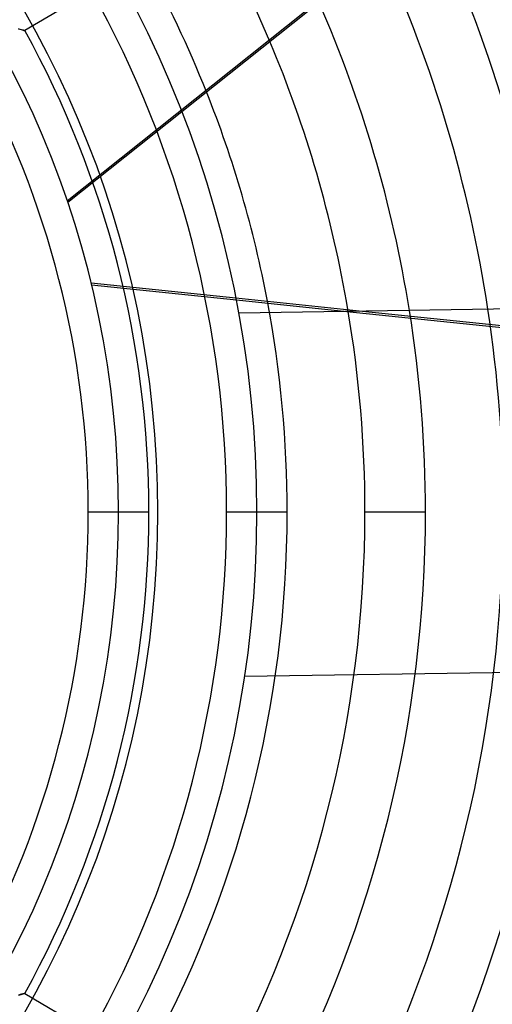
# Model space of a CAD drawing. Header units: millimetres. Extents: x -550 to 550, y -550 to 550.
# Tile 44 of 57: x 143 to 221, y -81 to 81. Entities that reach past the tile are written whole.
import ezdxf

# ---------------------------------------------------------------- set-up
doc = ezdxf.new("R2010")
doc.units = ezdxf.units.MM
doc.layers.add('HIDDEN', color=7, linetype='Continuous')
doc.layers.add('THICK', color=7, linetype='Continuous')

msp = doc.modelspace()

# ---------------------------------------------------------------- linework, layer by layer
at = {"layer": 'HIDDEN'}
for p, q in [((151.11, 51.37), (226.22, 111.27)), ((155.19, 85.97), (144.15, 79.44)), ((143.12, 79.72), (143.34, 79.66)), ((143.38, 79.65), (143.12, 79.72)), ((143.34, 79.66), (143.54, 79.61)), ((143.6, 79.59), (143.38, 79.65)), ((143.54, 79.61), (143.72, 79.56)), ((143.79, 79.54), (143.6, 79.59)), ((143.72, 79.56), (143.87, 79.52)), ((143.95, 79.5), (143.79, 79.54)), ((143.87, 79.52), (143.99, 79.48)), ((144.06, 79.47), (143.95, 79.5)), ((143.99, 79.48), (144.08, 79.46)), ((144.13, 79.45), (144.06, 79.47)), ((144.08, 79.46), (144.13, 79.45)), ((144.13, 79.45), (144.15, 79.44)), ((144.15, 79.44), (144.13, 79.45)), ((170.02, 66.06), (151.21, 51.06)), ((155.06, 37.8), (178.95, 35.32)), ((155.14, 37.48), (179.01, 35)), ((179.42, 32.82), (179.42, 32.82)), ((197.22, 33.1), (229.62, 29.73)), ((199.83, 33.14), (229.69, 30.03)), ((164.59, 0), (154.61, 0)), ((164.59, 0), (154.61, 0)), ((187.39, 0), (177.41, 0)), ((187.39, 0), (177.41, 0)), ((210.19, 0), (200.21, 0)), ((210.19, 0), (200.21, 0)), ((159.6, 0), (159.6, 0)), ((159.6, 0), (159.6, 0)), ((182.4, 0), (182.4, 0)), ((182.4, 0), (182.4, 0)), ((180.37, -27.17), (180.37, -27.17)), ((143.34, -79.66), (143.54, -79.61)), ((143.6, -79.59), (143.38, -79.65)), ((143.54, -79.61), (143.72, -79.56)), ((143.79, -79.54), (143.6, -79.59)), ((143.72, -79.56), (143.87, -79.52)), ((143.95, -79.5), (143.79, -79.54)), ((143.87, -79.52), (143.99, -79.48)), ((144.06, -79.47), (143.95, -79.5)), ((143.99, -79.48), (144.08, -79.46)), ((144.13, -79.45), (144.06, -79.47)), ((144.08, -79.46), (144.13, -79.45)), ((144.15, -79.44), (144.13, -79.45)), ((144.13, -79.45), (144.15, -79.44)), ((144.15, -79.44), (155.19, -85.97)), ((143.38, -79.65), (143.12, -79.72)), ((143.12, -79.72), (143.34, -79.66))]:
    msp.add_line(p, q, dxfattribs=at)
for radius, start, end in [(506, 0, 180), (456, 0, 180), (451, 0, 180), (400, 0, 180), (395, 0, 180), (159.6, 0, 180), (200.21, 22.8172, 29.1689), (187.39, 21.7083, 29.071), (177.41, 0, 28.985), (164.59, 0, 28.8592), (154.61, 0, 28.7468), (187.39, 0, 10.6952), (200.21, 0, 9.6019), (210.19, 0, 9.1057), (223.01, 0, 8.631), (506, 180, 0), (400, 180, 0), (395, 180, 0), (154.61, 331.2532, 0), (164.59, 331.1408, 0), (177.41, 331.015, 0), (187.39, 330.929, 0), (200.21, 331.3887, 0), (210.19, 332.1547, 0), (223.01, 333.0348, 0), (232.99, 333.6508, 0), (456, 180, 0), (451, 180, 0), (159.6, 180, 0)]:
    msp.add_arc((0, 0), radius, start, end, dxfattribs=at)
at = {"layer": 'THICK'}
for p, q in [((226.41, 111.03), (170.02, 66.06)), ((393.33, 36.18), (179.42, 32.82)), ((178.95, 35.32), (199.83, 33.14)), ((179.01, 35), (197.22, 33.1)), ((394.27, -23.81), (180.37, -27.17))]:
    msp.add_line(p, q, dxfattribs=at)
for radius, start, end in [(445, 0, 180), (394.99, 0, 180), (182.4, 0, 90), (166.07, 270, 90), (232.99, 8.298, 25.0793), (223.01, 8.631, 24.4633), (210.19, 9.1057, 23.5833), (200.21, 9.6019, 22.8172), (187.39, 10.6952, 21.7083), (394.99, 180, 0), (445, 180, 0), (182.4, 270, 0)]:
    msp.add_arc((0, 0), radius, start, end, dxfattribs=at)

doc.saveas('drawing.dxf')
